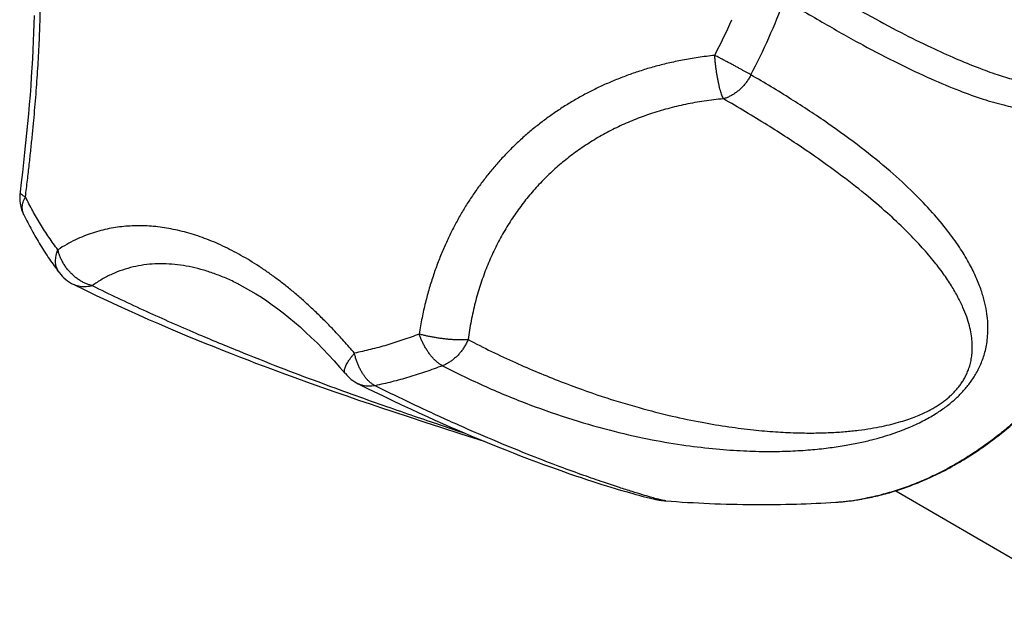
# Model space of a CAD drawing. Header units: millimetres. Extents: x 76 to 624, y -152 to 391.
# Tile 1 of 24: x 76 to 124, y -30 to -2. Entities that reach past the tile are written whole.
import ezdxf

# ---------------------------------------------------------------- set-up
doc = ezdxf.new("R2010")
doc.units = ezdxf.units.MM
doc.header["$LTSCALE"] = 32.67
doc.layers.get('0').update_dxf_attribs({"linetype": 'CONTINUOUS'})

msp = doc.modelspace()

# ---------------------------------------------------------------- linework, layer by layer
at = {"color": 9, "linetype": 'Continuous'}
msp.add_line((77.945, -13.976), (77.945, -13.976), dxfattribs=at)
at = {"color": 7, "linetype": 'Continuous'}
for p, q in [((86.759, -14.57), (86.757, -14.569)), ((90.205, -19.372), (90.806, -19.586)), ((90.806, -19.586), (91.397, -19.794)), ((92.546, -19.401), (93.036, -19.644)), ((91.397, -19.794), (91.982, -19.997)), ((91.982, -19.997), (92.558, -20.195)), ((93.758, -19.996), (94.218, -20.216)), ((92.558, -20.195), (93.125, -20.388)), ((93.125, -20.388), (93.681, -20.576)), ((93.681, -20.576), (94.227, -20.758)), ((94.218, -20.216), (94.661, -20.426)), ((94.661, -20.426), (95.089, -20.625)), ((95.089, -20.625), (95.502, -20.816)), ((94.227, -20.758), (95.024, -21.022)), ((95.024, -21.022), (95.801, -21.277)), ((95.502, -20.816), (95.902, -20.998)), ((95.902, -20.998), (96.288, -21.172)), ((95.801, -21.277), (96.561, -21.523)), ((96.288, -21.172), (96.662, -21.338)), ((96.561, -21.523), (97.552, -21.842)), ((96.662, -21.338), (97.024, -21.497)), ((97.024, -21.497), (97.376, -21.65)), ((97.376, -21.65), (97.717, -21.796)), ((97.552, -21.842), (98.689, -22.204)), ((97.717, -21.796), (98.047, -21.937)), ((98.047, -21.937), (98.368, -22.071)), ((98.368, -22.071), (98.833, -22.263)), ((98.833, -22.263), (99.277, -22.444)), ((99.277, -22.444), (99.704, -22.615)), ((99.704, -22.615), (100.113, -22.776)), ((100.113, -22.776), (100.506, -22.928)), ((100.506, -22.928), (100.883, -23.073)), ((100.883, -23.073), (101.246, -23.209)), ((101.246, -23.209), (101.595, -23.338)), ((101.595, -23.338), (101.93, -23.46)), ((101.93, -23.46), (102.253, -23.576)), ((102.253, -23.576), (102.563, -23.686)), ((102.563, -23.686), (102.862, -23.79)), ((102.862, -23.79), (103.149, -23.888)), ((103.149, -23.888), (103.426, -23.982)), ((103.426, -23.982), (103.692, -24.071)), ((103.692, -24.071), (103.949, -24.155)), ((103.949, -24.155), (104.196, -24.235)), ((104.196, -24.235), (104.434, -24.311)), ((104.434, -24.311), (104.663, -24.382)), ((104.663, -24.382), (104.882, -24.45)), ((104.882, -24.45), (105.092, -24.514)), ((105.092, -24.514), (105.227, -24.554)), ((105.227, -24.554), (105.421, -24.611)), ((105.421, -24.611), (105.605, -24.665)), ((105.605, -24.665), (105.78, -24.714)), ((105.78, -24.714), (105.945, -24.761)), ((105.945, -24.761), (106.101, -24.803)), ((106.101, -24.803), (106.248, -24.843)), ((106.248, -24.843), (106.385, -24.879)), ((106.385, -24.879), (106.514, -24.912)), ((106.514, -24.912), (106.596, -24.932)), ((106.596, -24.932), (106.673, -24.951)), ((106.673, -24.951), (106.747, -24.969)), ((106.747, -24.969), (106.818, -24.986)), ((106.818, -24.986), (106.886, -25.001)), ((118.785, -24.623), (128.846, -30.455)), ((106.886, -25.001), (106.952, -25.015)), ((106.952, -25.015), (107.014, -25.029)), ((107.014, -25.029), (107.074, -25.041)), ((107.074, -25.041), (107.132, -25.053)), ((107.559, -25.114), (107.559, -25.114))]:
    msp.add_line(p, q, dxfattribs=at)
for points in [[(76.72, -1.438), (76.709, -1.848), (76.695, -2.263), (76.679, -2.684), (76.659, -3.11), (76.637, -3.542), (76.612, -3.978), (76.584, -4.419), (76.553, -4.865), (76.519, -5.317), (76.482, -5.772), (76.443, -6.233), (76.4, -6.698), (76.355, -7.167), (76.307, -7.641), (76.257, -8.118), (76.203, -8.6), (76.147, -9.085), (76.088, -9.575), (76.031, -10.034)], [(78.654, -14.56), (79.196, -14.825), (79.744, -15.088), (80.28, -15.34), (80.804, -15.583), (81.316, -15.816), (81.818, -16.041), (82.309, -16.258), (82.79, -16.467), (83.261, -16.669), (83.722, -16.864), (84.175, -17.054), (84.62, -17.237), (85.058, -17.416), (85.49, -17.59), (85.916, -17.76), (86.336, -17.925), (86.748, -18.085), (87.148, -18.24), (87.536, -18.388), (87.909, -18.529), (88.265, -18.663), (88.608, -18.79), (88.943, -18.914), (89.269, -19.033), (89.587, -19.149), (90.205, -19.372)], [(86.757, -14.569), (87.031, -14.714), (87.29, -14.86), (87.551, -15.016), (87.814, -15.182), (88.079, -15.358), (88.345, -15.544), (88.614, -15.741), (88.884, -15.947), (89.155, -16.164), (89.428, -16.392), (89.702, -16.63), (89.977, -16.879), (90.254, -17.138), (90.531, -17.409), (90.81, -17.691), (91.09, -17.984), (91.371, -18.288), (91.652, -18.604), (91.914, -18.907)], [(93.036, -19.644), (93.281, -19.764), (93.758, -19.996)], [(107.132, -25.053), (107.16, -25.058), (107.188, -25.063), (107.216, -25.068), (107.243, -25.073), (107.271, -25.078), (107.298, -25.082), (107.326, -25.087), (107.353, -25.091), (107.381, -25.095), (107.41, -25.098), (107.438, -25.102), (107.467, -25.105), (107.497, -25.108), (107.527, -25.111), (107.559, -25.114)]]:
    msp.add_lwpolyline(points, dxfattribs=at)
at = {"color": 9, "linetype": 'Continuous'}
for centre, radius, start, end in [((82.571, 10.882), 32.876, 335.9542, 339.4527), ((81.585, 11.394), 31.977, 332.4906, 335.9532), ((82.119, 11.084), 33.371, 332.4887, 335.9532), ((115.15, -14.007), 11.195, 273.6347, 274.7509), ((115.136, -13.841), 11.362, 274.7507, 275.8345), ((115.122, -13.704), 11.499, 275.8338, 276.5677), ((115.105, -13.554), 11.651, 276.5687, 277.7933), ((115.087, -13.422), 11.783, 277.7919, 278.3078), ((115.062, -13.255), 11.952, 278.3099, 279.7727), ((115.038, -13.114), 12.095, 279.7703, 279.9926)]:
    msp.add_arc(centre, radius, start, end, dxfattribs=at)
at = {"color": 7, "linetype": 'Continuous'}
for centre, start, end in [((78.016, -10.284), 172.8123, 206.0171), ((79.537, -12.766), 217.2373, 243.7751), ((93.438, -17.611), 220.3841, 243.5187)]:
    msp.add_arc(centre, 2, start, end, dxfattribs=at)
at = {"color": 9, "linetype": 'Continuous'}
for points, knots in [([(113.356, -0.657), (114.004, -1.053), (115.269, -1.809), (117.127, -2.851), (118.861, -3.754), (120.432, -4.498), (121.81, -5.076), (122.992, -5.5), (124.002, -5.795), (124.869, -5.984), (125.613, -6.085), (126.252, -6.115), (126.799, -6.085), (127.267, -6.008), (127.665, -5.892), (128.002, -5.746), (128.285, -5.578), (128.521, -5.393), (128.718, -5.198), (128.882, -4.995), (129.017, -4.786), (129.129, -4.572), (129.22, -4.356), (129.293, -4.136), (129.351, -3.913), (129.395, -3.687), (129.427, -3.457), (129.448, -3.221), (129.458, -2.979), (129.457, -2.729), (129.446, -2.47), (129.424, -2.2), (129.39, -1.915), (129.344, -1.615), (129.284, -1.295), (129.209, -0.953), (129.116, -0.586), (129.003, -0.188), (128.866, 0.243), (128.701, 0.715), (128.503, 1.232), (128.266, 1.801), (127.983, 2.428), (127.648, 3.118), (127.252, 3.876), (126.786, 4.706), (126.241, 5.613), (125.604, 6.601), (124.863, 7.675), (123.999, 8.841), (122.992, 10.103), (121.814, 11.469), (120.44, 12.932), (118.871, 14.453), (117.134, 15.975), (115.274, 17.442), (113.971, 18.358), (113.306, 18.8)], [0, 0, 0, 0, 2.278555, 4.420452, 6.390244, 8.144154, 9.631951, 10.871162, 11.911026, 12.787074, 13.529063, 14.16101, 14.702739, 15.171053, 15.580405, 15.942962, 16.268593, 16.565466, 16.840456, 17.099517, 17.346863, 17.58628, 17.820196, 18.050989, 18.280537, 18.51059, 18.7425, 18.978373, 19.219734, 19.468453, 19.727026, 19.997715, 20.282973, 20.58598, 20.90994, 21.258273, 21.63568, 22.046694, 22.497403, 22.994162, 23.545041, 24.158478, 24.843493, 25.608208, 26.460239, 27.408548, 28.46291, 29.63394, 30.933917, 32.377966, 33.98532, 35.777677, 37.788787, 40.003902, 42.331484, 44.71262, 47.107158, 47.107158, 47.107158, 47.107158]), ([(113.28, 1.012), (113.989, 0.578), (115.345, -0.234), (117.271, -1.326), (118.964, -2.229), (120.418, -2.949), (121.668, -3.518), (122.749, -3.962), (123.687, -4.301), (124.503, -4.553), (125.214, -4.73), (125.834, -4.844), (126.374, -4.905), (126.844, -4.92), (127.252, -4.896), (127.605, -4.838), (127.909, -4.753), (128.17, -4.644), (128.391, -4.515), (128.576, -4.372), (128.729, -4.216), (128.855, -4.053), (128.955, -3.885), (129.035, -3.715), (129.097, -3.543), (129.144, -3.37), (129.178, -3.196), (129.201, -3.019), (129.215, -2.839), (129.219, -2.653), (129.214, -2.46), (129.2, -2.256), (129.176, -2.041), (129.141, -1.81), (129.093, -1.56), (129.031, -1.286), (128.951, -0.985), (128.85, -0.652), (128.724, -0.284), (128.571, 0.122), (128.386, 0.567), (128.166, 1.054), (127.907, 1.584), (127.605, 2.162), (127.253, 2.789), (126.846, 3.47), (126.376, 4.208), (125.837, 5.007), (125.218, 5.871), (124.508, 6.806), (123.692, 7.816), (122.755, 8.906), (121.675, 10.082), (120.426, 11.349), (118.974, 12.711), (117.284, 14.165), (115.359, 15.667), (113.966, 16.642), (113.239, 17.122)], [0, 0, 0, 0, 2.494715, 4.739547, 6.643665, 8.247696, 9.607243, 10.764355, 11.752512, 12.598601, 13.324689, 13.949165, 14.4876, 14.95339, 15.358212, 15.712323, 16.024849, 16.303923, 16.556625, 16.78901, 17.00569, 17.210151, 17.404946, 17.592081, 17.773517, 17.951708, 18.128391, 18.305657, 18.485924, 18.67107, 18.863519, 19.066098, 19.281725, 19.513685, 19.766757, 20.045511, 20.35526, 20.701901, 21.0898, 21.522318, 22.002744, 22.535098, 23.123825, 23.773886, 24.491006, 25.281624, 26.153037, 27.113634, 28.173105, 29.342649, 30.635346, 32.066711, 33.655384, 35.424431, 37.40216, 39.626879, 42.109465, 44.723947, 44.723947, 44.723947, 44.723947]), ([(76.295, -10.276), (76.329, -10.006), (76.393, -9.48), (76.483, -8.709), (76.563, -7.973), (76.636, -7.266), (76.701, -6.583), (76.76, -5.919), (76.813, -5.271), (76.86, -4.636), (76.902, -4.011), (76.938, -3.395), (76.969, -2.785), (76.995, -2.181), (77.016, -1.583), (77.031, -0.991), (77.041, -0.405), (77.045, 0.172), (77.044, 0.741), (77.037, 1.299), (77.024, 1.846), (77.006, 2.38), (76.983, 2.902), (76.954, 3.41), (76.92, 3.906), (76.881, 4.389), (76.837, 4.861), (76.787, 5.323), (76.732, 5.776), (76.67, 6.222), (76.602, 6.661), (76.527, 7.094), (76.444, 7.523), (76.352, 7.949), (76.284, 8.23), (76.247, 8.37)], [0, 0, 0, 0, 0.81591, 1.58982, 2.328275, 3.03728, 3.722096, 4.387089, 5.03599, 5.671957, 6.297584, 6.914788, 7.525169, 8.129374, 8.727908, 9.320436, 9.9062, 10.48428, 11.053312, 11.611961, 12.159179, 12.694022, 13.215956, 13.725075, 14.221541, 14.706239, 15.18007, 15.644289, 16.100223, 16.549305, 16.992959, 17.432564, 17.869362, 18.304433, 18.738254, 18.738254, 18.738254, 18.738254]), ([(109.946, -3.376), (109.676, -3.405), (109.152, -3.472), (108.392, -3.602), (107.678, -3.754), (107.002, -3.926), (106.358, -4.118), (105.741, -4.328), (105.148, -4.555), (104.575, -4.8), (104.019, -5.064), (103.479, -5.345), (102.953, -5.646), (102.44, -5.966), (101.941, -6.305), (101.455, -6.664), (100.983, -7.043), (100.527, -7.44), (100.086, -7.854), (99.663, -8.286), (99.258, -8.734), (98.872, -9.197), (98.504, -9.675), (98.155, -10.167), (97.825, -10.673), (97.513, -11.194), (97.219, -11.731), (96.943, -12.287), (96.683, -12.863), (96.44, -13.463), (96.215, -14.091), (96.007, -14.751), (95.817, -15.45), (95.649, -16.195), (95.556, -16.709), (95.514, -16.975)], [0, 0, 0, 0, 0.816089, 1.583622, 2.311276, 3.006756, 3.676497, 4.325976, 4.959798, 5.582031, 6.195904, 6.804372, 7.40951, 8.013261, 8.616687, 9.220492, 9.825007, 10.429924, 11.034933, 11.639609, 12.243459, 12.846382, 13.448717, 14.050924, 14.654406, 15.260741, 15.87218, 16.491531, 17.122018, 17.767636, 18.432871, 19.123069, 19.844563, 20.604817, 21.412331, 21.412331, 21.412331, 21.412331]), ([(110.376, -5.497), (110.363, -5.47), (110.336, -5.412), (110.298, -5.317), (110.26, -5.207), (110.223, -5.083), (110.187, -4.946), (110.152, -4.798), (110.118, -4.64), (110.086, -4.473), (110.056, -4.299), (110.028, -4.12), (110.003, -3.936), (109.981, -3.75), (109.962, -3.563), (109.951, -3.438), (109.946, -3.376)], [0, 0, 0, 0, 0.088599, 0.191519, 0.308224, 0.437932, 0.579642, 0.732165, 0.894205, 1.064426, 1.241406, 1.423638, 1.609551, 1.797534, 1.985962, 2.173214, 2.173214, 2.173214, 2.173214]), ([(111.717, -4.33), (111.681, -4.309), (111.606, -4.265), (111.487, -4.197), (111.358, -4.125), (111.22, -4.049), (111.074, -3.969), (110.922, -3.886), (110.765, -3.802), (110.603, -3.716), (110.439, -3.63), (110.274, -3.545), (110.11, -3.46), (110, -3.404), (109.946, -3.376)], [0, 0, 0, 0, 0.124708, 0.261743, 0.409974, 0.568135, 0.734818, 0.908529, 1.08778, 1.270995, 1.456616, 1.643059, 1.828678, 2.011795, 2.011795, 2.011795, 2.011795]), ([(96.657, -18.521), (97.354, -18.881), (98.755, -19.556), (100.882, -20.433), (102.976, -21.157), (104.974, -21.72), (106.817, -22.131), (108.481, -22.411), (109.973, -22.586), (111.315, -22.681), (112.523, -22.711), (113.609, -22.691), (114.586, -22.631), (115.463, -22.54), (116.249, -22.425), (116.952, -22.293), (117.58, -22.148), (118.14, -21.995), (118.64, -21.837), (119.088, -21.675), (119.491, -21.512), (119.855, -21.347), (120.186, -21.181), (120.488, -21.014), (120.766, -20.847), (121.021, -20.677), (121.258, -20.506), (121.479, -20.332), (121.685, -20.155), (121.878, -19.973), (122.06, -19.784), (122.232, -19.588), (122.394, -19.384), (122.547, -19.168), (122.69, -18.94), (122.823, -18.696), (122.944, -18.436), (123.052, -18.155), (123.146, -17.85), (123.22, -17.519), (123.271, -17.157), (123.294, -16.759), (123.281, -16.323), (123.223, -15.844), (123.112, -15.319), (122.937, -14.746), (122.683, -14.12), (122.338, -13.438), (121.882, -12.694), (121.295, -11.883), (120.551, -10.996), (119.616, -10.025), (118.456, -8.964), (117.06, -7.831), (115.445, -6.656), (113.647, -5.472), (112.376, -4.71), (111.717, -4.331)], [0, 0, 0, 0, 2.352848, 4.663863, 6.897185, 8.996443, 10.886508, 12.56077, 14.054854, 15.392743, 16.594832, 17.67706, 18.652042, 19.530408, 20.32167, 21.03424, 21.675788, 22.25354, 22.775321, 23.2492, 23.681938, 24.080022, 24.448464, 24.792229, 25.114891, 25.420342, 25.7116, 25.991267, 26.26225, 26.52714, 26.78818, 27.047813, 27.308431, 27.571734, 27.840289, 28.116416, 28.402795, 28.702389, 29.01892, 29.356507, 29.720205, 30.11571, 30.549506, 31.028401, 31.560509, 32.15556, 32.825265, 33.583616, 34.447702, 35.438942, 36.584417, 37.917233, 39.482815, 41.295889, 43.308016, 45.471351, 47.75297, 47.75297, 47.75297, 47.75297]), ([(111.717, -4.33), (111.688, -4.386), (111.625, -4.497), (111.519, -4.656), (111.403, -4.805), (111.276, -4.945), (111.141, -5.072), (110.998, -5.187), (110.849, -5.288), (110.695, -5.374), (110.538, -5.444), (110.43, -5.481), (110.376, -5.497)], [0, 0, 0, 0, 0.191364, 0.382031, 0.571841, 0.760083, 0.946088, 1.129257, 1.309106, 1.485254, 1.657434, 1.825505, 1.825505, 1.825505, 1.825505]), ([(110.376, -5.497), (110.061, -5.525), (109.44, -5.599), (108.531, -5.76), (107.657, -5.967), (106.818, -6.22), (106.014, -6.515), (105.245, -6.852), (104.511, -7.228), (103.812, -7.644), (103.147, -8.097), (102.517, -8.587), (101.922, -9.113), (101.361, -9.676), (100.837, -10.274), (100.348, -10.907), (99.897, -11.576), (99.483, -12.28), (99.11, -13.02), (98.777, -13.795), (98.487, -14.606), (98.243, -15.453), (98.045, -16.336), (97.947, -16.939), (97.907, -17.246)], [0, 0, 0, 0, 0.950708, 1.873078, 2.770061, 3.644546, 4.499319, 5.337143, 6.160727, 6.972754, 7.775894, 8.572793, 9.366134, 10.158594, 10.952813, 11.751403, 12.556953, 13.372076, 14.199388, 15.041529, 15.901195, 16.781105, 17.684103, 18.613054, 18.613054, 18.613054, 18.613054]), ([(97.907, -17.246), (98.668, -17.642), (100.163, -18.367), (102.352, -19.284), (104.368, -20.007), (106.181, -20.559), (107.809, -20.974), (109.276, -21.281), (110.6, -21.503), (111.797, -21.654), (112.882, -21.749), (113.864, -21.798), (114.755, -21.809), (115.562, -21.788), (116.294, -21.741), (116.956, -21.673), (117.555, -21.587), (118.096, -21.487), (118.583, -21.376), (119.02, -21.256), (119.411, -21.131), (119.76, -21.002), (120.069, -20.871), (120.343, -20.74), (120.588, -20.609), (120.806, -20.479), (121.004, -20.348), (121.183, -20.217), (121.348, -20.084), (121.501, -19.947), (121.643, -19.806), (121.776, -19.659), (121.902, -19.504), (122.02, -19.338), (122.13, -19.159), (122.232, -18.964), (122.324, -18.751), (122.403, -18.516), (122.467, -18.258), (122.51, -17.974), (122.529, -17.663), (122.517, -17.324), (122.471, -16.956), (122.385, -16.557), (122.252, -16.124), (122.066, -15.655), (121.817, -15.146), (121.497, -14.595), (121.094, -13.997), (120.595, -13.347), (119.983, -12.639), (119.239, -11.868), (118.337, -11.023), (117.246, -10.096), (115.927, -9.073), (114.336, -7.943), (112.463, -6.725), (111.099, -5.911), (110.376, -5.497)], [0, 0, 0, 0, 2.57275, 4.982142, 7.115564, 8.995858, 10.665027, 12.154789, 13.490289, 14.691642, 15.775315, 16.754993, 17.642218, 18.446833, 19.17728, 19.840857, 20.443903, 20.991905, 21.489771, 21.941865, 22.351541, 22.721821, 23.056114, 23.358747, 23.633976, 23.886843, 24.122176, 24.343355, 24.554117, 24.757762, 24.957043, 25.154644, 25.353485, 25.555911, 25.764589, 25.983067, 26.214069, 26.460715, 26.72599, 27.012194, 27.321752, 27.658402, 28.026865, 28.432759, 28.882621, 29.384107, 29.946105, 30.578972, 31.29488, 32.108208, 33.036142, 34.099505, 35.323875, 36.741243, 38.392186, 40.329829, 42.59417, 45.093425, 45.093425, 45.093425, 45.093425]), ([(76.031, -10.034), (76.03, -10.044), (76.032, -10.069), (76.052, -10.109), (76.089, -10.15), (76.143, -10.192), (76.213, -10.235), (76.266, -10.262), (76.295, -10.276)], [0, 0, 0, 0, 0.030523, 0.0743073, 0.1289515, 0.196799, 0.2787218, 0.3748253, 0.3748253, 0.3748253, 0.3748253]), ([(76.218, -11.161), (76.212, -11.148), (76.19, -11.1), (76.162, -11.014), (76.144, -10.9), (76.141, -10.781), (76.156, -10.657), (76.186, -10.531), (76.232, -10.402), (76.272, -10.318), (76.295, -10.276)], [0, 0, 0, 0, 0.0443008, 0.1566826, 0.2714126, 0.389969, 0.513598, 0.6432366, 0.779472, 0.922558, 0.922558, 0.922558, 0.922558]), ([(77.88, -12.861), (77.729, -12.663), (77.436, -12.256), (77.025, -11.622), (76.643, -10.961), (76.408, -10.507), (76.295, -10.276)], [0, 0, 0, 0, 0.74797, 1.503084, 2.265955, 3.037128, 3.037128, 3.037128, 3.037128]), ([(92.359, -17.908), (92.19, -17.709), (91.855, -17.326), (91.354, -16.782), (90.867, -16.282), (90.394, -15.822), (89.932, -15.396), (89.478, -15.002), (89.03, -14.634), (88.587, -14.291), (88.145, -13.971), (87.705, -13.672), (87.264, -13.393), (86.823, -13.135), (86.38, -12.897), (85.937, -12.679), (85.493, -12.481), (85.049, -12.305), (84.607, -12.151), (84.167, -12.019), (83.73, -11.909), (83.298, -11.821), (82.87, -11.756), (82.446, -11.712), (82.027, -11.691), (81.612, -11.691), (81.201, -11.714), (80.791, -11.759), (80.383, -11.828), (79.973, -11.922), (79.562, -12.043), (79.146, -12.194), (78.726, -12.378), (78.3, -12.599), (78.02, -12.769), (77.88, -12.861)], [0, 0, 0, 0, 0.785655, 1.523775, 2.219385, 2.877775, 3.504354, 4.10427, 4.681903, 5.241481, 5.786088, 6.317845, 6.838725, 7.349849, 7.852168, 8.346209, 8.831848, 9.309004, 9.777392, 10.236672, 10.686751, 11.127904, 11.560479, 11.985479, 12.404267, 12.81831, 13.229693, 13.640518, 14.053508, 14.472075, 14.899624, 15.340017, 15.797282, 16.275443, 16.778519, 16.778519, 16.778519, 16.778519]), ([(77.945, -13.976), (77.928, -13.954), (77.89, -13.898), (77.84, -13.801), (77.8, -13.684), (77.774, -13.559), (77.765, -13.428), (77.77, -13.291), (77.791, -13.15), (77.828, -13.005), (77.861, -12.909), (77.88, -12.861)], [0, 0, 0, 0, 0.083508, 0.203814, 0.326559, 0.453005, 0.58416, 0.720807, 0.863462, 1.012347, 1.167411, 1.167411, 1.167411, 1.167411]), ([(79.562, -14.611), (79.507, -14.599), (79.398, -14.57), (79.238, -14.51), (79.08, -14.435), (78.926, -14.345), (78.777, -14.241), (78.636, -14.124), (78.502, -13.995), (78.378, -13.855), (78.263, -13.706), (78.16, -13.548), (78.07, -13.383), (77.992, -13.213), (77.928, -13.039), (77.894, -12.921), (77.88, -12.861)], [0, 0, 0, 0, 0.167306, 0.338308, 0.512969, 0.691073, 0.872248, 1.055988, 1.241751, 1.42901, 1.617188, 1.805667, 1.993808, 2.180981, 2.366584, 2.550063, 2.550063, 2.550063, 2.550063]), ([(86.757, -14.569), (86.705, -14.542), (86.461, -14.42), (86.024, -14.219), (85.442, -13.994), (84.865, -13.814), (84.294, -13.678), (83.729, -13.588), (83.172, -13.543), (82.622, -13.545), (82.081, -13.595), (81.549, -13.694), (81.029, -13.843), (80.521, -14.044), (80.028, -14.298), (79.715, -14.501), (79.562, -14.611)], [0, 0, 0, 0, 0.173031, 0.818496, 1.4418, 2.045114, 2.630725, 3.201112, 3.758922, 4.30702, 4.848583, 5.387048, 5.926153, 6.469858, 7.022355, 7.587897, 7.587897, 7.587897, 7.587897]), ([(129.895, -14), (129.768, -14.285), (129.498, -14.856), (129.054, -15.695), (128.571, -16.52), (128.053, -17.321), (127.501, -18.097), (126.917, -18.845), (126.304, -19.562), (125.664, -20.245), (124.998, -20.892), (124.31, -21.501), (123.601, -22.07), (122.875, -22.597), (122.132, -23.079), (121.378, -23.516), (120.613, -23.905), (119.84, -24.246), (119.063, -24.536), (118.283, -24.776), (117.64, -24.931), (117.258, -25.004), (117.137, -25.026)], [0, 0, 0, 0, 0.937284, 1.892436, 2.848176, 3.803003, 4.75542, 5.703955, 6.647172, 7.583686, 8.512177, 9.431405, 10.340224, 11.237598, 12.122612, 12.994494, 13.852624, 14.696549, 15.525994, 16.340879, 17.141331, 17.508995, 17.508995, 17.508995, 17.508995]), ([(79.562, -14.611), (79.512, -14.627), (79.412, -14.652), (79.261, -14.673), (79.112, -14.676), (78.968, -14.663), (78.828, -14.631), (78.724, -14.593), (78.668, -14.567), (78.654, -14.56)], [0, 0, 0, 0, 0.1563869, 0.3083396, 0.4563598, 0.6011331, 0.743513, 0.8844793, 0.9311978, 0.9311978, 0.9311978, 0.9311978]), ([(79.562, -14.611), (80.383, -15.018), (82.012, -15.792), (84.397, -16.849), (86.63, -17.778), (88.663, -18.581), (90.507, -19.279), (92.18, -19.891), (93.698, -20.43), (95.074, -20.908), (96.323, -21.334), (97.205, -21.63), (97.673, -21.786), (97.765, -21.817)], [0, 0, 0, 0, 2.749749, 5.40881, 7.826911, 10.003635, 11.967479, 13.741854, 15.346698, 16.799064, 18.113735, 19.303634, 19.592968, 19.592968, 19.592968, 19.592968]), ([(95.514, -16.975), (95.253, -17.076), (94.731, -17.266), (93.942, -17.518), (93.152, -17.733), (92.623, -17.854), (92.359, -17.908)], [0, 0, 0, 0, 0.838427, 1.666765, 2.485058, 3.293419, 3.293419, 3.293419, 3.293419]), ([(96.656, -18.521), (96.619, -18.502), (96.545, -18.458), (96.436, -18.38), (96.328, -18.288), (96.221, -18.182), (96.116, -18.063), (96.014, -17.933), (95.916, -17.792), (95.823, -17.642), (95.735, -17.484), (95.654, -17.319), (95.579, -17.149), (95.535, -17.033), (95.514, -16.975)], [0, 0, 0, 0, 0.124704, 0.258233, 0.400538, 0.55128, 0.709853, 0.875473, 1.047277, 1.224253, 1.405351, 1.589451, 1.775334, 1.961708, 1.961708, 1.961708, 1.961708]), ([(97.907, -17.246), (97.863, -17.25), (97.77, -17.257), (97.625, -17.262), (97.47, -17.262), (97.306, -17.258), (97.134, -17.249), (96.957, -17.235), (96.775, -17.216), (96.59, -17.193), (96.404, -17.166), (96.219, -17.135), (96.036, -17.1), (95.857, -17.062), (95.683, -17.02), (95.57, -16.99), (95.514, -16.975)], [0, 0, 0, 0, 0.133948, 0.27919, 0.434709, 0.599313, 0.771655, 0.950249, 1.133572, 1.320118, 1.508341, 1.69666, 1.883477, 2.067212, 2.246318, 2.419308, 2.419308, 2.419308, 2.419308]), ([(97.907, -17.246), (97.882, -17.305), (97.828, -17.42), (97.734, -17.586), (97.629, -17.745), (97.513, -17.894), (97.387, -18.032), (97.253, -18.158), (97.112, -18.272), (96.965, -18.371), (96.814, -18.455), (96.709, -18.501), (96.656, -18.521)], [0, 0, 0, 0, 0.191031, 0.382045, 0.572332, 0.761198, 0.947986, 1.132087, 1.312932, 1.490041, 1.663045, 1.832208, 1.832208, 1.832208, 1.832208]), ([(91.914, -18.907), (91.914, -18.907), (91.902, -18.893), (91.884, -18.86), (91.872, -18.801), (91.874, -18.733), (91.89, -18.656), (91.92, -18.569), (91.963, -18.475), (92.019, -18.372), (92.087, -18.263), (92.167, -18.148), (92.259, -18.029), (92.325, -17.949), (92.359, -17.908)], [0, 0, 0, 0, 0.00125, 0.053658, 0.111473, 0.178518, 0.257018, 0.348056, 0.451976, 0.568621, 0.697488, 0.837823, 0.988677, 1.148955, 1.148955, 1.148955, 1.148955]), ([(93.364, -19.495), (93.327, -19.476), (93.253, -19.433), (93.147, -19.354), (93.043, -19.26), (92.943, -19.152), (92.847, -19.03), (92.756, -18.897), (92.671, -18.752), (92.592, -18.597), (92.521, -18.434), (92.458, -18.264), (92.403, -18.088), (92.373, -17.969), (92.359, -17.908)], [0, 0, 0, 0, 0.124706, 0.25678, 0.396542, 0.54399, 0.69883, 0.860557, 1.028557, 1.202042, 1.380162, 1.561975, 1.746421, 1.932348, 1.932348, 1.932348, 1.932348]), ([(96.657, -18.521), (96.385, -18.626), (95.84, -18.824), (95.016, -19.087), (94.191, -19.312), (93.639, -19.438), (93.363, -19.495)], [0, 0, 0, 0, 0.875707, 1.740381, 2.594563, 3.438852, 3.438852, 3.438852, 3.438852]), ([(93.364, -19.495), (93.313, -19.505), (93.211, -19.521), (93.059, -19.527), (92.909, -19.516), (92.765, -19.487), (92.644, -19.447), (92.572, -19.415), (92.546, -19.401)], [0, 0, 0, 0, 0.1562959, 0.3085132, 0.4576692, 0.6044618, 0.7497188, 0.8389896, 0.8389896, 0.8389896, 0.8389896]), ([(107.558, -25.116), (107.554, -25.115), (107.521, -25.105), (107.438, -25.098), (107.291, -25.059), (107.073, -25.005), (106.776, -24.921), (106.382, -24.807), (105.878, -24.652), (105.243, -24.45), (104.457, -24.188), (103.493, -23.853), (102.32, -23.425), (100.911, -22.883), (99.267, -22.215), (97.424, -21.419), (95.43, -20.505), (94.064, -19.844), (93.363, -19.495)], [0, 0, 0, 0, 0.013156, 0.101653, 0.249655, 0.469012, 0.773081, 1.177102, 1.698251, 2.356374, 3.175228, 4.183875, 5.417318, 6.92195, 8.713045, 10.739474, 12.94574, 15.292572, 15.292572, 15.292572, 15.292572])]:
    msp.add_open_spline(points, degree=3, knots=knots, dxfattribs=at)
at = {"color": 7, "linetype": 'Continuous'}
for points, knots in [([(76.218, -11.161), (76.341, -11.413), (76.597, -11.908), (77.015, -12.628), (77.462, -13.318), (77.781, -13.76), (77.945, -13.976)], [0, 0, 0, 0, 0.840746, 1.671828, 2.493864, 3.307471, 3.307471, 3.307471, 3.307471]), ([(115.859, -25.179), (116.107, -25.164), (116.605, -25.116), (117.352, -24.995), (118.103, -24.826), (118.855, -24.61), (119.606, -24.345), (120.353, -24.035), (121.094, -23.679), (121.825, -23.279), (122.546, -22.837), (123.252, -22.353), (123.943, -21.829), (124.616, -21.268), (125.269, -20.67), (125.9, -20.038), (126.507, -19.374), (127.087, -18.68), (127.64, -17.959), (128.163, -17.211), (128.655, -16.441), (129.114, -15.65), (129.539, -14.841), (129.799, -14.29), (129.923, -14.013)], [0, 0, 0, 0, 0.743846, 1.500005, 2.269037, 3.05168, 3.847119, 4.655629, 5.477006, 6.310362, 7.15583, 8.012423, 8.879163, 9.7559, 10.64108, 11.533819, 12.433337, 13.338169, 14.247299, 15.159557, 16.073614, 16.988272, 17.9023, 18.814479, 18.814479, 18.814479, 18.814479]), ([(107.558, -25.114), (108.268, -25.169), (109.701, -25.254), (111.828, -25.306), (113.886, -25.282), (115.218, -25.22), (115.859, -25.179)], [0, 0, 0, 0, 2.133523, 4.308164, 6.37958, 8.307524, 8.307524, 8.307524, 8.307524])]:
    msp.add_open_spline(points, degree=3, knots=knots, dxfattribs=at)

doc.saveas('drawing.dxf')
